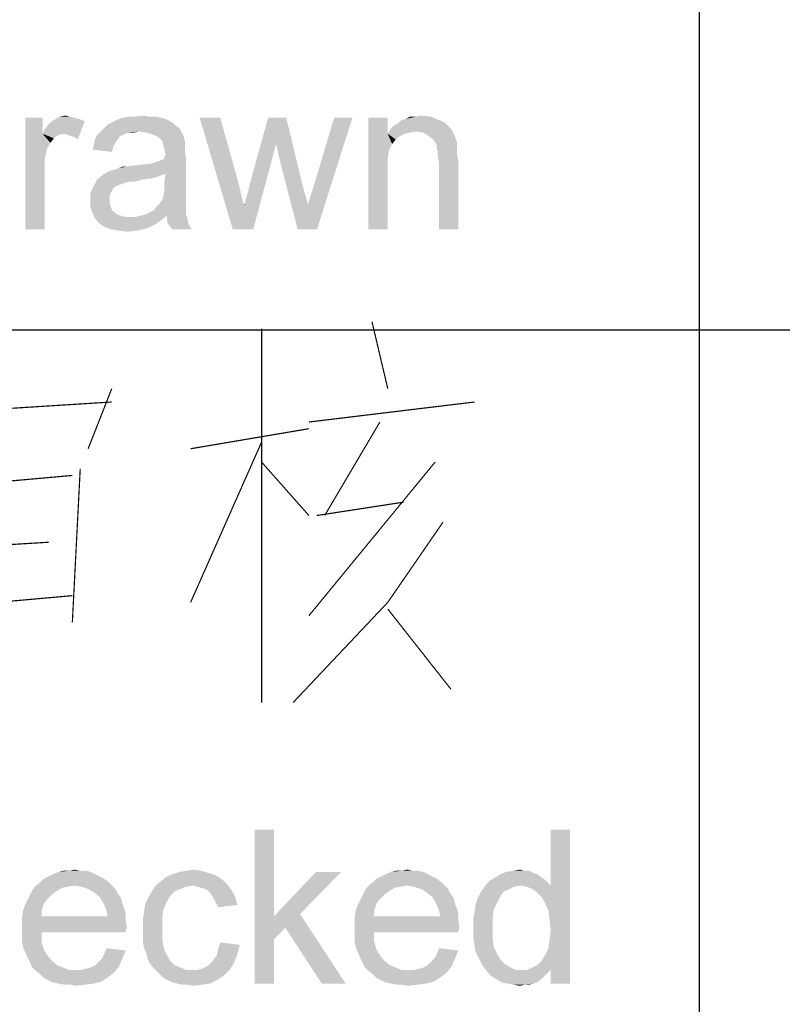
# Model space of a CAD drawing. Header units: millimetres. Extents: x 0 to 594, y 1 to 420.
# Tile 121 of 214: x 412 to 419, y 17 to 26. Entities that reach past the tile are written whole.
import ezdxf

# ---------------------------------------------------------------- set-up
doc = ezdxf.new("R2010")
doc.units = ezdxf.units.MM
doc.header["$LTSCALE"] = 32.67
doc.layers.add('61765N-2-A-2_DXF_FORMAT', color=7, linetype='CONTINUOUS')
doc.layers.add('DETAIL', color=7, linetype='CONTINUOUS')

msp = doc.modelspace()

# ---------------------------------------------------------------- linework, layer by layer
at = {"layer": '61765N-2-A-2_DXF_FORMAT', "color": 2, "linetype": 'Continuous'}
for p, q in [((418, 51.662), (418, 10)), ((409, 23), (474.5, 23))]:
    msp.add_line(p, q, dxfattribs=at)
at = {"layer": 'DETAIL', "color": 2, "linetype": 'Continuous', "const_width": 0.01}
for points in [[(415.2333, 23.0686), (415.3667, 22.504)], [(414.3, 23.0121), (414.3, 19.8508)], [(413.0333, 22.504), (412.8333, 21.996)], [(411.2333, 22.2782), (413.0333, 22.3911)], [(414.7, 22.2218), (416.1, 22.3911)], [(415.3, 22.2218), (414.8333, 21.4315)], [(413.7, 21.996), (414.7, 22.1653)], [(414.3, 22.0524), (413.7, 20.6976)], [(412.7667, 21.8266), (412.7, 20.5282)], [(414.3, 21.8831), (414.7, 21.4315)], [(415.7667, 21.8831), (414.7, 20.5847)], [(411.4334, 21.6573), (412.7, 21.7702)], [(414.7667, 21.4315), (415.5, 21.5444)], [(415.8333, 21.375), (415.3667, 20.6976), (414.5667, 19.8508)], [(411.5667, 21.1492), (412.5, 21.2056)], [(411.4334, 20.6411), (412.7, 20.754)], [(415.3667, 20.6411), (415.9, 19.9637)]]:
    msp.add_lwpolyline(points, dxfattribs=at)
at = {"layer": 'DETAIL', "color": 2, "linetype": 'Continuous'}
for points in [[(412.5923, 24.8033), (412.6405, 24.813), (412.679, 24.8033)], [(413.2375, 24.8033), (413.2953, 24.813), (413.3531, 24.8033)], [(415.6064, 24.8033), (415.6449, 24.813), (415.7316, 24.8033)], [(412.4479, 24.7937), (412.4479, 24.6589), (412.3034, 23.85)], [(412.4479, 24.7937), (412.3034, 23.85), (412.3034, 24.7937)], [(412.4479, 24.6589), (412.4671, 24.6974), (412.8042, 24.7648)], [(412.6308, 24.6589), (412.4479, 24.6589), (412.8042, 24.7648)], [(412.4671, 24.6974), (412.496, 24.7359), (412.8042, 24.7648)], [(412.496, 24.7359), (412.5153, 24.7552), (412.8042, 24.7648)], [(412.8042, 24.7648), (412.5153, 24.7552), (412.5442, 24.7744)], [(412.679, 24.8033), (412.7175, 24.7937), (412.5442, 24.7744)], [(412.679, 24.8033), (412.5442, 24.7744), (412.5923, 24.8033)], [(412.7175, 24.7937), (412.756, 24.7841), (412.5442, 24.7744)], [(412.5442, 24.7744), (412.756, 24.7841), (412.8042, 24.7648)], [(412.6597, 24.6493), (412.6308, 24.6589), (412.8042, 24.7648)], [(412.6886, 24.6396), (412.6597, 24.6493), (412.8042, 24.7648)], [(412.7175, 24.63), (412.6886, 24.6396), (412.8042, 24.7648)], [(412.7175, 24.63), (412.8042, 24.7648), (412.7464, 24.6107)], [(413.5746, 24.7263), (412.9679, 24.707), (412.9968, 24.7359)], [(412.9679, 24.707), (413.5746, 24.7263), (413.6034, 24.707)], [(413.5553, 24.7456), (412.9968, 24.7359), (413.0353, 24.7552)], [(412.9968, 24.7359), (413.5553, 24.7456), (413.5746, 24.7263)], [(413.5264, 24.7648), (413.0353, 24.7552), (413.0738, 24.7744)], [(413.0353, 24.7552), (413.5264, 24.7648), (413.5553, 24.7456)], [(413.4494, 24.7937), (413.4879, 24.7841), (413.0738, 24.7744)], [(413.4494, 24.7937), (413.0738, 24.7744), (413.122, 24.7937)], [(413.0738, 24.7744), (413.4879, 24.7841), (413.5264, 24.7648)], [(413.3531, 24.8033), (413.4012, 24.8033), (413.122, 24.7937)], [(413.2375, 24.8033), (413.3531, 24.8033), (413.122, 24.7937)], [(413.2375, 24.8033), (413.122, 24.7937), (413.1797, 24.8033)], [(413.122, 24.7937), (413.4012, 24.8033), (413.4494, 24.7937)], [(413.9501, 24.7937), (414.056, 23.85), (413.7768, 24.7937)], [(413.9501, 24.7937), (414.1042, 24.2448), (414.056, 23.85)], [(414.5086, 24.7937), (414.422, 24.5722), (414.2005, 24.2352)], [(414.5086, 24.7937), (414.2005, 24.2352), (414.3546, 24.7937)], [(414.4605, 24.4085), (414.422, 24.5722), (414.5086, 24.7937)], [(414.4605, 24.4085), (414.5086, 24.7937), (414.6434, 24.2352)], [(414.6049, 23.85), (414.6916, 24.0619), (415.0671, 24.7937)], [(414.6049, 23.85), (415.0671, 24.7937), (414.7686, 23.85)], [(414.6916, 24.0619), (414.7494, 24.2448), (415.0671, 24.7937)], [(415.0671, 24.7937), (414.7494, 24.2448), (414.9131, 24.7937)], [(415.3657, 24.7937), (415.3657, 24.6589), (415.202, 23.85)], [(415.3657, 24.7937), (415.202, 23.85), (415.202, 24.7937)], [(415.8857, 24.7167), (415.3849, 24.6878), (415.4138, 24.7263)], [(415.8568, 24.7456), (415.4138, 24.7263), (415.4523, 24.7456)], [(415.4138, 24.7263), (415.8568, 24.7456), (415.8857, 24.7167)], [(415.799, 24.7744), (415.8279, 24.7648), (415.4523, 24.7456)], [(415.799, 24.7744), (415.4523, 24.7456), (415.4812, 24.7744)], [(415.4523, 24.7456), (415.8279, 24.7648), (415.8568, 24.7456)], [(415.4812, 24.7744), (415.5197, 24.7841), (415.7316, 24.8033)], [(415.4812, 24.7744), (415.7316, 24.8033), (415.799, 24.7744)], [(415.6064, 24.8033), (415.7316, 24.8033), (415.5197, 24.7841)], [(415.6064, 24.8033), (415.5197, 24.7841), (415.5583, 24.8033)], [(412.4479, 24.6589), (412.4864, 24.5337), (412.3034, 23.85)], [(412.4479, 24.6589), (412.6308, 24.6589), (412.5827, 24.6493)], [(412.4479, 24.6589), (412.5827, 24.6493), (412.5442, 24.6204)], [(412.4479, 24.6589), (412.5442, 24.6204), (412.5153, 24.5819)], [(412.4479, 24.6589), (412.5153, 24.5819), (412.4864, 24.5337)], [(413.1316, 24.6493), (413.1027, 24.6396), (412.8908, 24.6107)], [(413.1316, 24.6493), (412.8908, 24.6107), (412.9101, 24.6493)], [(412.8908, 24.6107), (413.1027, 24.6396), (413.0834, 24.6107)], [(413.2664, 24.6781), (413.1701, 24.6685), (412.9101, 24.6493)], [(413.2664, 24.6781), (412.9101, 24.6493), (412.939, 24.6781)], [(412.9101, 24.6493), (413.1701, 24.6685), (413.1316, 24.6493)], [(413.6034, 24.707), (412.939, 24.6781), (412.9679, 24.707)], [(413.2664, 24.6781), (412.939, 24.6781), (413.6034, 24.707)], [(413.1701, 24.6685), (413.2664, 24.6781), (413.2183, 24.6685)], [(413.3242, 24.6685), (413.2664, 24.6781), (413.6034, 24.707)], [(413.3627, 24.6589), (413.3242, 24.6685), (413.6034, 24.707)], [(413.3627, 24.6589), (413.6034, 24.707), (413.6323, 24.6589)], [(413.6323, 24.6589), (413.4108, 24.6396), (413.3627, 24.6589)], [(413.4397, 24.6204), (413.4108, 24.6396), (413.6323, 24.6589)], [(413.459, 24.6011), (413.4397, 24.6204), (413.6323, 24.6589)], [(413.459, 24.6011), (413.6323, 24.6589), (413.6516, 24.6011)], [(415.3657, 24.6589), (415.3753, 24.5144), (415.202, 23.85)], [(415.6064, 24.6781), (415.3657, 24.6589), (415.3849, 24.6878)], [(415.6064, 24.6781), (415.5583, 24.6685), (415.3657, 24.6589)], [(415.3657, 24.6589), (415.5583, 24.6685), (415.5101, 24.6589)], [(415.3657, 24.6589), (415.5101, 24.6589), (415.4716, 24.6396)], [(415.3657, 24.6589), (415.4716, 24.6396), (415.4331, 24.6107)], [(415.3657, 24.6589), (415.4331, 24.6107), (415.4042, 24.5722)], [(415.3657, 24.6589), (415.4042, 24.5722), (415.3753, 24.5144)], [(415.8857, 24.7167), (415.9049, 24.6974), (415.3849, 24.6878)], [(415.6064, 24.6781), (415.3849, 24.6878), (415.9049, 24.6974)], [(415.6642, 24.6685), (415.6064, 24.6781), (415.9049, 24.6974)], [(415.7123, 24.6396), (415.6642, 24.6685), (415.9049, 24.6974)], [(415.7123, 24.6396), (415.9049, 24.6974), (415.9338, 24.6396)], [(415.9338, 24.6396), (415.7508, 24.6107), (415.7123, 24.6396)], [(415.7508, 24.6107), (415.9338, 24.6396), (415.9531, 24.5819)], [(413.0449, 24.5433), (412.8716, 24.5241), (412.8812, 24.5626)], [(413.0834, 24.6107), (413.0642, 24.5819), (412.8812, 24.5626)], [(413.0834, 24.6107), (412.8812, 24.5626), (412.8908, 24.6107)], [(412.8812, 24.5626), (413.0642, 24.5819), (413.0449, 24.5433)], [(413.6516, 24.6011), (413.4686, 24.5626), (413.459, 24.6011)], [(413.6516, 24.6011), (413.6516, 24.5722), (413.4686, 24.5626)], [(413.4686, 24.5626), (413.6516, 24.5722), (413.6516, 24.5433)], [(413.6516, 24.5433), (413.4783, 24.5241), (413.4686, 24.5626)], [(414.056, 23.85), (414.1523, 24.0426), (414.422, 24.5722)], [(414.056, 23.85), (414.422, 24.5722), (414.2294, 23.85)], [(414.1523, 24.0522), (414.162, 24.0715), (414.422, 24.5722)], [(414.1523, 24.0426), (414.1523, 24.0522), (414.422, 24.5722)], [(414.162, 24.1004), (414.1716, 24.1196), (414.422, 24.5722)], [(414.162, 24.0715), (414.162, 24.1004), (414.422, 24.5722)], [(414.1716, 24.1196), (414.1812, 24.1581), (414.422, 24.5722)], [(414.1812, 24.1581), (414.1908, 24.187), (414.422, 24.5722)], [(414.1908, 24.187), (414.2005, 24.2352), (414.422, 24.5722)], [(415.9531, 24.5819), (415.7797, 24.5626), (415.7508, 24.6107)], [(415.7797, 24.5626), (415.9531, 24.5819), (415.9531, 24.553)], [(415.9531, 24.553), (415.7797, 24.5433), (415.7797, 24.5626)], [(412.4864, 24.5337), (412.4671, 24.447), (412.3034, 23.85)], [(412.8716, 24.5241), (413.0449, 24.5433), (413.0353, 24.5048)], [(413.4783, 24.5241), (413.6516, 24.5433), (413.6516, 24.5048)], [(413.6516, 24.5048), (413.4879, 24.4856), (413.4783, 24.5241)], [(413.4783, 24.4663), (413.4879, 24.4856), (413.6516, 24.5048)], [(413.4783, 24.4663), (413.6516, 24.5048), (413.6612, 24.4567)], [(415.3753, 24.5144), (415.3657, 24.447), (415.202, 23.85)], [(415.7797, 24.5433), (415.9531, 24.553), (415.9531, 24.5144)], [(415.9531, 24.5144), (415.7894, 24.5048), (415.7797, 24.5433)], [(415.7894, 24.5048), (415.9531, 24.5144), (415.9531, 24.4759)], [(415.9531, 24.4759), (415.7894, 24.4663), (415.7894, 24.5048)], [(415.7894, 24.4663), (415.9531, 24.4759), (415.9627, 24.4278)], [(412.4671, 24.447), (412.4671, 24.3411), (412.3034, 23.85)], [(413.0064, 24.3411), (413.3723, 24.4085), (413.6612, 24.4567)], [(413.4879, 24.3219), (413.0064, 24.3411), (413.6612, 24.4567)], [(413.0064, 24.3411), (413.0738, 24.3604), (413.3723, 24.4085)], [(413.0738, 24.3604), (413.0931, 24.37), (413.3723, 24.4085)], [(413.0931, 24.37), (413.1605, 24.3796), (413.3723, 24.4085)], [(413.1605, 24.3796), (413.2953, 24.3989), (413.3723, 24.4085)], [(413.1605, 24.3796), (413.2086, 24.3893), (413.2953, 24.3989)], [(413.3723, 24.4085), (413.4301, 24.4278), (413.6612, 24.4567)], [(413.4301, 24.4278), (413.4783, 24.447), (413.6612, 24.4567)], [(413.6612, 24.4567), (413.4783, 24.447), (413.4783, 24.4663)], [(413.4783, 24.2544), (413.4879, 24.3219), (413.6612, 24.4567)], [(413.4783, 24.2544), (413.6612, 24.4567), (413.6612, 24.2448)], [(414.6434, 24.2352), (414.6049, 23.85), (414.4605, 24.4085)], [(415.3657, 24.447), (415.3657, 24.3604), (415.202, 23.85)], [(415.9627, 24.4278), (415.799, 24.4181), (415.7894, 24.4663)], [(415.799, 23.85), (415.799, 24.4181), (415.9627, 24.4278)], [(415.799, 23.85), (415.9627, 24.4278), (415.9627, 23.85)], [(412.3034, 23.85), (412.4671, 24.3411), (412.4671, 23.85)], [(413.4397, 24.3026), (412.9101, 24.2737), (412.9583, 24.3122)], [(413.4879, 24.3219), (412.9583, 24.3122), (413.0064, 24.3411)], [(412.9583, 24.3122), (413.4879, 24.3219), (413.4397, 24.3026)], [(413.1605, 24.3796), (413.0931, 24.37), (413.122, 24.3796)], [(415.202, 23.85), (415.3657, 24.3604), (415.3657, 23.85)], [(413.3049, 24.2737), (413.1894, 24.2544), (412.8812, 24.2159)], [(413.3049, 24.2737), (412.8812, 24.2159), (412.9101, 24.2737)], [(413.1894, 24.2544), (413.1508, 24.2448), (412.8812, 24.2159)], [(413.1508, 24.2448), (413.122, 24.2352), (412.8812, 24.2159)], [(413.122, 24.2352), (413.0931, 24.2256), (412.8812, 24.2159)], [(412.8812, 24.2159), (413.0931, 24.2256), (413.0546, 24.2063)], [(413.4397, 24.3026), (413.382, 24.2833), (412.9101, 24.2737)], [(412.9101, 24.2737), (413.382, 24.2833), (413.3049, 24.2737)], [(413.1894, 24.2544), (413.3049, 24.2737), (413.2279, 24.2544)], [(413.6612, 24.2448), (413.4783, 24.2063), (413.4783, 24.2544)], [(413.4783, 24.2063), (413.6612, 24.2448), (413.6612, 24.187)], [(414.1042, 24.2448), (414.1523, 24.0426), (414.056, 23.85)], [(414.6434, 24.2352), (414.6916, 24.0619), (414.6049, 23.85)], [(413.0546, 24.2063), (412.8523, 24.1581), (412.8812, 24.2159)], [(413.0546, 24.2063), (413.0353, 24.1774), (412.8523, 24.1581)], [(412.8523, 24.1581), (413.0353, 24.1774), (413.016, 24.1389)], [(413.016, 24.1389), (412.8523, 24.0907), (412.8523, 24.1581)], [(413.016, 24.1389), (413.016, 24.1004), (412.8523, 24.0907)], [(413.459, 24.1004), (413.4686, 24.1293), (413.6612, 24.1389)], [(413.459, 24.1004), (413.6612, 24.1389), (413.6612, 24.1004)], [(413.6612, 24.1389), (413.4686, 24.1293), (413.4783, 24.1678)], [(413.6612, 24.187), (413.4783, 24.1678), (413.4783, 24.2063)], [(413.4783, 24.1678), (413.6612, 24.187), (413.6612, 24.1389)], [(412.8523, 24.0907), (413.016, 24.1004), (413.016, 24.0715)], [(413.016, 24.0715), (412.8523, 24.0426), (412.8523, 24.0907)], [(412.8523, 24.0426), (413.016, 24.0715), (413.0257, 24.0426)], [(413.6612, 24.0619), (413.4108, 24.0426), (413.4397, 24.0715)], [(413.4108, 24.0426), (413.6612, 24.0619), (413.6612, 24.0233)], [(413.6612, 24.1004), (413.4397, 24.0715), (413.459, 24.1004)], [(413.4397, 24.0715), (413.6612, 24.1004), (413.6612, 24.0619)], [(414.1523, 24.0522), (414.1523, 24.0619), (414.162, 24.0715)], [(413.0257, 24.0426), (412.8716, 23.9848), (412.8523, 24.0426)], [(413.0257, 24.0426), (413.0353, 24.0137), (412.8716, 23.9848)], [(413.0353, 24.0137), (413.0546, 23.9944), (412.8716, 23.9848)], [(412.8716, 23.9848), (413.0546, 23.9944), (413.0834, 23.9752)], [(413.0834, 23.9752), (412.8908, 23.9463), (412.8716, 23.9848)], [(413.0834, 23.9752), (413.1123, 23.9656), (412.8908, 23.9463)], [(413.6612, 23.9752), (413.276, 23.9656), (413.3146, 23.9752)], [(413.4975, 23.9656), (413.276, 23.9656), (413.6612, 23.9752)], [(413.3146, 23.9752), (413.3531, 23.9944), (413.6612, 24.0041)], [(413.3146, 23.9752), (413.6612, 24.0041), (413.6612, 23.9752)], [(413.6612, 24.0041), (413.3531, 23.9944), (413.3916, 24.0137)], [(413.6612, 24.0233), (413.3916, 24.0137), (413.4108, 24.0426)], [(413.3916, 24.0137), (413.6612, 24.0233), (413.6612, 24.0041)], [(413.4975, 23.9656), (413.6612, 23.9752), (413.6708, 23.9559)], [(413.1123, 23.9656), (413.1508, 23.9559), (412.8908, 23.9463)], [(413.199, 23.9559), (413.2375, 23.9559), (412.8908, 23.9463)], [(413.1508, 23.9559), (413.199, 23.9559), (412.8908, 23.9463)], [(413.4494, 23.927), (412.8908, 23.9463), (413.2375, 23.9559)], [(413.4494, 23.927), (412.9294, 23.8981), (412.8908, 23.9463)], [(412.9294, 23.8981), (413.4494, 23.927), (413.4108, 23.8981)], [(413.4108, 23.8981), (412.9775, 23.8693), (412.9294, 23.8981)], [(413.4108, 23.8981), (413.3723, 23.8789), (412.9775, 23.8693)], [(413.4975, 23.9656), (413.2375, 23.9559), (413.276, 23.9656)], [(413.2375, 23.9559), (413.4975, 23.9656), (413.4494, 23.927)], [(413.6708, 23.9559), (413.5071, 23.8981), (413.4975, 23.9656)], [(413.5071, 23.8981), (413.6708, 23.9559), (413.6805, 23.8981)], [(413.6805, 23.8981), (413.5457, 23.85), (413.5071, 23.8981)], [(413.5457, 23.85), (413.6805, 23.8981), (413.7094, 23.85)], [(412.9775, 23.8693), (413.3723, 23.8789), (413.3338, 23.8596)], [(413.3338, 23.8596), (413.0257, 23.85), (412.9775, 23.8693)], [(413.0931, 23.8404), (413.0257, 23.85), (413.3338, 23.8596)], [(413.0931, 23.8404), (413.3338, 23.8596), (413.2471, 23.8404)], [(413.2471, 23.8404), (413.1605, 23.8307), (413.0931, 23.8404)], [(414.404, 18.775), (414.404, 18.0431), (414.2402, 17.475)], [(414.404, 18.775), (414.2402, 17.475), (414.2402, 18.775)], [(416.6958, 18.1587), (416.744, 18.3031), (416.9077, 18.775)], [(416.7247, 18.0913), (416.6958, 18.1587), (416.9077, 18.775)], [(416.7343, 18.0143), (416.7247, 18.0913), (416.9077, 18.775)], [(416.7247, 17.7735), (416.7343, 17.8506), (416.9077, 18.775)], [(416.744, 17.5906), (416.7247, 17.7735), (416.9077, 18.775)], [(416.744, 17.9276), (416.7343, 18.0143), (416.9077, 18.775)], [(416.7343, 17.8506), (416.744, 17.9276), (416.9077, 18.775)], [(416.9077, 18.775), (416.744, 18.3031), (416.744, 18.775)], [(416.744, 17.475), (416.744, 17.5906), (416.9077, 18.775)], [(416.744, 17.475), (416.9077, 18.775), (416.9077, 17.475)], [(412.8921, 18.3994), (412.4973, 18.3802), (412.5358, 18.3994)], [(412.4973, 18.3802), (412.8921, 18.3994), (412.9306, 18.3802)], [(412.8536, 18.4187), (412.5358, 18.3994), (412.584, 18.4187)], [(412.5358, 18.3994), (412.8536, 18.4187), (412.8921, 18.3994)], [(412.7669, 18.4283), (412.8151, 18.4283), (412.584, 18.4187)], [(412.6706, 18.4283), (412.7669, 18.4283), (412.584, 18.4187)], [(412.6706, 18.4283), (412.584, 18.4187), (412.6225, 18.4283)], [(412.584, 18.4187), (412.8151, 18.4283), (412.8536, 18.4187)], [(412.6706, 18.4283), (412.7188, 18.438), (412.7669, 18.4283)], [(413.9128, 18.3898), (413.4988, 18.3802), (413.5469, 18.3994)], [(413.8551, 18.4091), (413.5469, 18.3994), (413.6047, 18.4187)], [(413.5469, 18.3994), (413.8551, 18.4091), (413.9128, 18.3898)], [(413.7877, 18.4283), (413.6047, 18.4187), (413.6625, 18.4283)], [(413.6047, 18.4187), (413.7877, 18.4283), (413.8551, 18.4091)], [(413.6625, 18.4283), (413.7202, 18.438), (413.7877, 18.4283)], [(414.9721, 18.4187), (414.6254, 18.0624), (414.404, 18.0431)], [(414.9721, 18.4187), (414.404, 18.0431), (414.7602, 18.4187)], [(415.704, 18.3994), (415.3091, 18.3802), (415.3477, 18.3994)], [(415.3091, 18.3802), (415.704, 18.3994), (415.7425, 18.3802)], [(415.6654, 18.4187), (415.3477, 18.3994), (415.3958, 18.4187)], [(415.3477, 18.3994), (415.6654, 18.4187), (415.704, 18.3994)], [(415.5788, 18.4283), (415.6269, 18.4283), (415.3958, 18.4187)], [(415.4825, 18.4283), (415.5788, 18.4283), (415.3958, 18.4187)], [(415.4825, 18.4283), (415.3958, 18.4187), (415.4343, 18.4283)], [(415.3958, 18.4187), (415.6269, 18.4283), (415.6654, 18.4187)], [(415.4825, 18.4283), (415.5306, 18.438), (415.5788, 18.4283)], [(416.6284, 18.3994), (416.2721, 18.3706), (416.3202, 18.3994)], [(416.2721, 18.3706), (416.6284, 18.3994), (416.6958, 18.3513)], [(416.5995, 18.4091), (416.3202, 18.3994), (416.3684, 18.4187)], [(416.3202, 18.3994), (416.5995, 18.4091), (416.6284, 18.3994)], [(416.5225, 18.4283), (416.561, 18.4283), (416.3684, 18.4187)], [(416.5225, 18.4283), (416.3684, 18.4187), (416.4262, 18.4283)], [(416.3684, 18.4187), (416.561, 18.4283), (416.5995, 18.4091)], [(416.4262, 18.4283), (416.484, 18.438), (416.5225, 18.4283)], [(413.0077, 18.332), (412.3914, 18.3031), (412.4299, 18.332)], [(412.7188, 18.3031), (412.3914, 18.3031), (413.0077, 18.332)], [(412.9691, 18.3609), (412.4299, 18.332), (412.4588, 18.3609)], [(412.4299, 18.332), (412.9691, 18.3609), (413.0077, 18.332)], [(412.9306, 18.3802), (412.4588, 18.3609), (412.4973, 18.3802)], [(412.4588, 18.3609), (412.9306, 18.3802), (412.9691, 18.3609)], [(412.7188, 18.3031), (413.0077, 18.332), (413.0365, 18.3031)], [(414.0091, 18.3128), (413.4025, 18.3031), (413.4506, 18.3417)], [(413.7202, 18.3031), (413.4025, 18.3031), (414.0091, 18.3128)], [(413.9706, 18.3513), (413.4506, 18.3417), (413.4988, 18.3802)], [(413.4506, 18.3417), (413.9706, 18.3513), (414.0091, 18.3128)], [(413.4988, 18.3802), (413.9128, 18.3898), (413.9706, 18.3513)], [(413.7588, 18.2935), (413.7202, 18.3031), (414.0091, 18.3128)], [(413.7877, 18.2839), (413.7588, 18.2935), (414.0091, 18.3128)], [(413.8262, 18.2743), (413.7877, 18.2839), (414.0091, 18.3128)], [(413.8262, 18.2743), (414.0091, 18.3128), (414.0477, 18.2646)], [(415.8195, 18.332), (415.2032, 18.3031), (415.2417, 18.332)], [(415.5306, 18.3031), (415.2032, 18.3031), (415.8195, 18.332)], [(415.781, 18.3609), (415.2417, 18.332), (415.2706, 18.3609)], [(415.2417, 18.332), (415.781, 18.3609), (415.8195, 18.332)], [(415.7425, 18.3802), (415.2706, 18.3609), (415.3091, 18.3802)], [(415.2706, 18.3609), (415.7425, 18.3802), (415.781, 18.3609)], [(415.5306, 18.3031), (415.8195, 18.332), (415.8484, 18.3031)], [(416.4936, 18.3031), (416.1854, 18.2935), (416.224, 18.3417)], [(416.6958, 18.3513), (416.224, 18.3417), (416.2721, 18.3706)], [(416.4936, 18.3031), (416.224, 18.3417), (416.6958, 18.3513)], [(416.4936, 18.3031), (416.6958, 18.3513), (416.744, 18.3031)], [(412.5647, 18.255), (412.3432, 18.2261), (412.3625, 18.2646)], [(412.3432, 18.2261), (412.5647, 18.255), (412.5262, 18.2261)], [(412.7188, 18.3031), (412.661, 18.2935), (412.3625, 18.2646)], [(412.7188, 18.3031), (412.3625, 18.2646), (412.3914, 18.3031)], [(412.661, 18.2935), (412.6128, 18.2839), (412.3625, 18.2646)], [(412.3625, 18.2646), (412.6128, 18.2839), (412.5647, 18.255)], [(413.0365, 18.3031), (412.7765, 18.2935), (412.7188, 18.3031)], [(412.8343, 18.2743), (412.7765, 18.2935), (413.0365, 18.3031)], [(412.8343, 18.2743), (413.0365, 18.3031), (413.0654, 18.2743)], [(413.0654, 18.2743), (412.8825, 18.2454), (412.8343, 18.2743)], [(412.8825, 18.2454), (413.0654, 18.2743), (413.0847, 18.2357)], [(413.0847, 18.2357), (412.9306, 18.2069), (412.8825, 18.2454)], [(412.9306, 18.2069), (413.0847, 18.2357), (413.1136, 18.1972)], [(413.5662, 18.255), (413.5277, 18.2165), (413.3447, 18.2069)], [(413.5662, 18.255), (413.3447, 18.2069), (413.3736, 18.255)], [(413.7202, 18.3031), (413.6625, 18.2935), (413.3736, 18.255)], [(413.7202, 18.3031), (413.3736, 18.255), (413.4025, 18.3031)], [(413.6625, 18.2935), (413.6143, 18.2743), (413.3736, 18.255)], [(413.3736, 18.255), (413.6143, 18.2743), (413.5662, 18.255)], [(414.0477, 18.2646), (413.8551, 18.255), (413.8262, 18.2743)], [(413.8743, 18.2261), (413.8551, 18.255), (414.0477, 18.2646)], [(413.8743, 18.2261), (414.0477, 18.2646), (414.0765, 18.2069)], [(415.3765, 18.255), (415.1551, 18.2261), (415.1743, 18.2646)], [(415.1551, 18.2261), (415.3765, 18.255), (415.338, 18.2261)], [(415.5306, 18.3031), (415.4728, 18.2935), (415.1743, 18.2646)], [(415.5306, 18.3031), (415.1743, 18.2646), (415.2032, 18.3031)], [(415.4728, 18.2935), (415.4247, 18.2839), (415.1743, 18.2646)], [(415.1743, 18.2646), (415.4247, 18.2839), (415.3765, 18.255)], [(415.8484, 18.3031), (415.5884, 18.2935), (415.5306, 18.3031)], [(415.6462, 18.2743), (415.5884, 18.2935), (415.8484, 18.3031)], [(415.6462, 18.2743), (415.8484, 18.3031), (415.8773, 18.2743)], [(415.8773, 18.2743), (415.6943, 18.2454), (415.6462, 18.2743)], [(415.6943, 18.2454), (415.8773, 18.2743), (415.8965, 18.2357)], [(415.8965, 18.2357), (415.7425, 18.2069), (415.6943, 18.2454)], [(415.7425, 18.2069), (415.8965, 18.2357), (415.9254, 18.1972)], [(416.3491, 18.255), (416.3202, 18.2165), (416.1277, 18.1972)], [(416.3491, 18.255), (416.1277, 18.1972), (416.1565, 18.255)], [(416.4358, 18.2935), (416.3973, 18.2743), (416.1565, 18.255)], [(416.4358, 18.2935), (416.1565, 18.255), (416.1854, 18.2935)], [(416.1565, 18.255), (416.3973, 18.2743), (416.3491, 18.255)], [(416.1854, 18.2935), (416.4936, 18.3031), (416.4358, 18.2935)], [(416.744, 18.3031), (416.5417, 18.2935), (416.4936, 18.3031)], [(416.5899, 18.2743), (416.5417, 18.2935), (416.744, 18.3031)], [(416.6284, 18.2454), (416.5899, 18.2743), (416.744, 18.3031)], [(416.6669, 18.2069), (416.6284, 18.2454), (416.744, 18.3031)], [(416.6958, 18.1587), (416.6669, 18.2069), (416.744, 18.3031)], [(412.4588, 18.1491), (412.2854, 18.1009), (412.3047, 18.1491)], [(412.2854, 18.1009), (412.4588, 18.1491), (412.4395, 18.0913)], [(412.4877, 18.1876), (412.3047, 18.1491), (412.324, 18.1876)], [(412.3047, 18.1491), (412.4877, 18.1876), (412.4588, 18.1491)], [(412.5262, 18.2261), (412.324, 18.1876), (412.3432, 18.2261)], [(412.324, 18.1876), (412.5262, 18.2261), (412.4877, 18.1876)], [(413.1136, 18.1972), (412.9499, 18.178), (412.9306, 18.2069)], [(412.9499, 18.178), (413.1136, 18.1972), (413.1232, 18.1491)], [(413.1232, 18.1491), (412.9691, 18.1394), (412.9499, 18.178)], [(412.9691, 18.1394), (413.1232, 18.1491), (413.1425, 18.1009)], [(413.4699, 18.1009), (413.3062, 18.0817), (413.3158, 18.1491)], [(413.4988, 18.1683), (413.3158, 18.1491), (413.3447, 18.2069)], [(413.3158, 18.1491), (413.4988, 18.1683), (413.4699, 18.1009)], [(413.3447, 18.2069), (413.5277, 18.2165), (413.4988, 18.1683)], [(414.0765, 18.2069), (413.8936, 18.1972), (413.8743, 18.2261)], [(413.9128, 18.1587), (413.8936, 18.1972), (414.0765, 18.2069)], [(413.9128, 18.1587), (414.0765, 18.2069), (414.0958, 18.1394)], [(414.0958, 18.1394), (413.9321, 18.1202), (413.9128, 18.1587)], [(415.2706, 18.1491), (415.0973, 18.1009), (415.1165, 18.1491)], [(415.0973, 18.1009), (415.2706, 18.1491), (415.2514, 18.0913)], [(415.2995, 18.1876), (415.1165, 18.1491), (415.1358, 18.1876)], [(415.1165, 18.1491), (415.2995, 18.1876), (415.2706, 18.1491)], [(415.338, 18.2261), (415.1358, 18.1876), (415.1551, 18.2261)], [(415.1358, 18.1876), (415.338, 18.2261), (415.2995, 18.1876)], [(415.9254, 18.1972), (415.7617, 18.178), (415.7425, 18.2069)], [(415.7617, 18.178), (415.9254, 18.1972), (415.9351, 18.1491)], [(415.9351, 18.1491), (415.781, 18.1394), (415.7617, 18.178)], [(415.781, 18.1394), (415.9351, 18.1491), (415.9543, 18.1009)], [(416.2914, 18.1587), (416.1084, 18.1394), (416.1277, 18.1972)], [(416.1084, 18.1394), (416.2914, 18.1587), (416.2625, 18.1009)], [(416.1277, 18.1972), (416.3202, 18.2165), (416.2914, 18.1587)], [(412.4395, 18.0913), (412.2758, 18.0431), (412.2854, 18.1009)], [(412.2758, 18.0431), (412.4395, 18.0913), (412.4395, 18.0431)], [(413.1425, 18.1009), (412.9884, 18.0913), (412.9691, 18.1394)], [(412.9884, 18.0913), (413.1425, 18.1009), (413.1521, 18.0528)], [(413.1521, 18.0528), (412.998, 18.0431), (412.9884, 18.0913)], [(413.4602, 18.0335), (413.2965, 18.0143), (413.3062, 18.0817)], [(413.3062, 18.0817), (413.4699, 18.1009), (413.4602, 18.0335)], [(414.5002, 17.9469), (414.404, 18.0431), (414.6254, 18.0624)], [(414.8084, 17.475), (414.5002, 17.9469), (414.6254, 18.0624)], [(414.8084, 17.475), (414.6254, 18.0624), (415.0106, 17.475)], [(415.2514, 18.0913), (415.0877, 18.0431), (415.0973, 18.1009)], [(415.0877, 18.0431), (415.2514, 18.0913), (415.2514, 18.0431)], [(415.9543, 18.1009), (415.8002, 18.0913), (415.781, 18.1394)], [(415.8002, 18.0913), (415.9543, 18.1009), (415.964, 18.0528)], [(415.964, 18.0528), (415.8099, 18.0431), (415.8002, 18.0913)], [(416.2528, 18.0239), (416.0891, 18.0143), (416.0988, 18.072)], [(416.2625, 18.1009), (416.0988, 18.072), (416.1084, 18.1394)], [(416.0988, 18.072), (416.2625, 18.1009), (416.2528, 18.0239)], [(412.998, 18.0431), (413.1521, 18.0046), (412.2758, 17.995)], [(412.4395, 18.0431), (412.998, 18.0431), (412.2758, 17.995)], [(412.4395, 18.0431), (412.2758, 17.995), (412.2758, 18.0431)], [(412.2758, 17.995), (413.1521, 18.0046), (413.1617, 17.9469)], [(413.1617, 17.9469), (412.2758, 17.9372), (412.2758, 17.995)], [(412.998, 18.0431), (413.1521, 18.0528), (413.1521, 18.0046)], [(413.2965, 18.0143), (413.4602, 18.0335), (413.4602, 17.9469)], [(413.4602, 17.9469), (413.2965, 17.9372), (413.2965, 18.0143)], [(414.404, 18.0431), (414.404, 17.8506), (414.2402, 17.475)], [(414.404, 18.0431), (414.5002, 17.9469), (414.404, 17.8506)], [(415.8099, 18.0431), (415.964, 18.0046), (415.0877, 17.995)], [(415.2514, 18.0431), (415.8099, 18.0431), (415.0877, 17.995)], [(415.2514, 18.0431), (415.0877, 17.995), (415.0877, 18.0431)], [(415.0877, 17.995), (415.964, 18.0046), (415.9736, 17.9469)], [(415.9736, 17.9469), (415.0877, 17.9372), (415.0877, 17.995)], [(415.8099, 18.0431), (415.964, 18.0528), (415.964, 18.0046)], [(416.0891, 17.9372), (416.0891, 18.0143), (416.2528, 18.0239)], [(416.0891, 17.9372), (416.2528, 18.0239), (416.2528, 17.9372)], [(412.2758, 17.9372), (413.1617, 17.9469), (413.1521, 17.9276)], [(412.2758, 17.9372), (413.1521, 17.9276), (412.4395, 17.9083)], [(412.4395, 17.9083), (412.2758, 17.8794), (412.2758, 17.9372)], [(412.2758, 17.8794), (412.4395, 17.9083), (412.4395, 17.8313)], [(412.4395, 17.9083), (413.1521, 17.9276), (413.1521, 17.9083)], [(413.2965, 17.8794), (413.2965, 17.9372), (413.4602, 17.9469)], [(413.2965, 17.8794), (413.4602, 17.9469), (413.4602, 17.8602)], [(415.0877, 17.9372), (415.9736, 17.9469), (415.964, 17.9276)], [(415.0877, 17.9372), (415.964, 17.9276), (415.2514, 17.9083)], [(415.2514, 17.9083), (415.0877, 17.8794), (415.0877, 17.9372)], [(415.0877, 17.8794), (415.2514, 17.9083), (415.2514, 17.8313)], [(415.2514, 17.9083), (415.964, 17.9276), (415.964, 17.9083)], [(416.2528, 17.9372), (416.0891, 17.8698), (416.0891, 17.9372)], [(416.0891, 17.8698), (416.2528, 17.9372), (416.2528, 17.8602)], [(412.4395, 17.8313), (412.2758, 17.8217), (412.2758, 17.8794)], [(412.2854, 17.7735), (412.2758, 17.8217), (412.4395, 17.8313)], [(412.2854, 17.7735), (412.4395, 17.8313), (412.4588, 17.7639)], [(413.4602, 17.8602), (413.2965, 17.8313), (413.2965, 17.8794)], [(413.2965, 17.8313), (413.4602, 17.8602), (413.4699, 17.7831)], [(413.4699, 17.7831), (413.3062, 17.7735), (413.2965, 17.8313)], [(414.1151, 17.8024), (413.9321, 17.7639), (413.9514, 17.8217)], [(414.2402, 17.475), (414.404, 17.8506), (414.404, 17.475)], [(415.2514, 17.8313), (415.0877, 17.8217), (415.0877, 17.8794)], [(415.0973, 17.7735), (415.0877, 17.8217), (415.2514, 17.8313)], [(415.0973, 17.7735), (415.2514, 17.8313), (415.2706, 17.7639)], [(416.2528, 17.8602), (416.0988, 17.8024), (416.0891, 17.8698)], [(416.0988, 17.8024), (416.2528, 17.8602), (416.2625, 17.7831)], [(412.4588, 17.7639), (412.3047, 17.735), (412.2854, 17.7735)], [(412.3047, 17.735), (412.4588, 17.7639), (412.4877, 17.7157)], [(412.4877, 17.7157), (412.324, 17.6869), (412.3047, 17.735)], [(412.9499, 17.6869), (412.9691, 17.7254), (413.1521, 17.7543)], [(412.9499, 17.6869), (413.1521, 17.7543), (413.1232, 17.6869)], [(413.1521, 17.7543), (412.9691, 17.7254), (412.9884, 17.7735)], [(413.3254, 17.735), (413.3062, 17.7735), (413.4699, 17.7831)], [(413.3254, 17.735), (413.4699, 17.7831), (413.4988, 17.7157)], [(413.4988, 17.7157), (413.3351, 17.6869), (413.3254, 17.735)], [(414.0958, 17.7254), (413.9225, 17.7157), (413.9321, 17.7639)], [(413.9321, 17.7639), (414.1151, 17.8024), (414.0958, 17.7254)], [(415.2706, 17.7639), (415.1165, 17.735), (415.0973, 17.7735)], [(415.1165, 17.735), (415.2706, 17.7639), (415.2995, 17.7157)], [(415.2995, 17.7157), (415.1358, 17.6869), (415.1165, 17.735)], [(415.7617, 17.6869), (415.781, 17.7254), (415.964, 17.7543)], [(415.7617, 17.6869), (415.964, 17.7543), (415.9351, 17.6869)], [(415.964, 17.7543), (415.781, 17.7254), (415.8002, 17.7735)], [(416.2625, 17.7831), (416.1084, 17.7446), (416.0988, 17.8024)], [(416.1084, 17.7446), (416.2625, 17.7831), (416.2914, 17.7254)], [(416.2914, 17.7254), (416.1373, 17.6869), (416.1084, 17.7446)], [(416.744, 17.5906), (416.6958, 17.7157), (416.7247, 17.7735)], [(412.324, 17.6869), (412.4877, 17.7157), (412.5262, 17.6676)], [(412.5262, 17.6676), (412.3432, 17.6483), (412.324, 17.6869)], [(412.3432, 17.6483), (412.5262, 17.6676), (412.5743, 17.6291)], [(412.5743, 17.6291), (412.3625, 17.6098), (412.3432, 17.6483)], [(412.8921, 17.6291), (412.921, 17.658), (413.1232, 17.6869)], [(412.8921, 17.6291), (413.1232, 17.6869), (413.0943, 17.6194)], [(413.1232, 17.6869), (412.921, 17.658), (412.9499, 17.6869)], [(413.3351, 17.6869), (413.4988, 17.7157), (413.5277, 17.6676)], [(413.5277, 17.6676), (413.3543, 17.6483), (413.3351, 17.6869)], [(413.3543, 17.6483), (413.5277, 17.6676), (413.5662, 17.6291)], [(413.5662, 17.6291), (413.3832, 17.6098), (413.3543, 17.6483)], [(413.7588, 17.5906), (413.7973, 17.6002), (414.0669, 17.6483)], [(413.7588, 17.5906), (414.0669, 17.6483), (414.0284, 17.5906)], [(413.7973, 17.6002), (413.8358, 17.6194), (414.0669, 17.6483)], [(413.8358, 17.6194), (413.8647, 17.6387), (414.0669, 17.6483)], [(414.0669, 17.6483), (413.8647, 17.6387), (413.8936, 17.6772)], [(413.8936, 17.6772), (413.9225, 17.7157), (414.0958, 17.7254)], [(413.8936, 17.6772), (414.0958, 17.7254), (414.0669, 17.6483)], [(415.1358, 17.6869), (415.2995, 17.7157), (415.338, 17.6676)], [(415.338, 17.6676), (415.1551, 17.6483), (415.1358, 17.6869)], [(415.1551, 17.6483), (415.338, 17.6676), (415.3862, 17.6291)], [(415.3862, 17.6291), (415.1743, 17.6098), (415.1551, 17.6483)], [(415.704, 17.6291), (415.7328, 17.658), (415.9351, 17.6869)], [(415.704, 17.6291), (415.9351, 17.6869), (415.9062, 17.6194)], [(415.9351, 17.6869), (415.7328, 17.658), (415.7617, 17.6869)], [(416.1373, 17.6869), (416.2914, 17.7254), (416.3202, 17.6772)], [(416.3202, 17.6772), (416.1662, 17.6291), (416.1373, 17.6869)], [(416.3202, 17.6772), (416.3588, 17.6387), (416.1662, 17.6291)], [(416.744, 17.5906), (416.6284, 17.6291), (416.6669, 17.6676)], [(416.744, 17.5906), (416.6669, 17.6676), (416.6958, 17.7157)], [(412.3625, 17.6098), (412.5743, 17.6291), (412.6225, 17.6098)], [(412.6225, 17.6098), (412.3914, 17.5809), (412.3625, 17.6098)], [(412.6225, 17.6098), (412.6706, 17.5906), (412.3914, 17.5809)], [(412.7284, 17.5906), (412.7765, 17.5906), (412.3914, 17.5809)], [(412.6706, 17.5906), (412.7284, 17.5906), (412.3914, 17.5809)], [(413.0558, 17.5713), (412.3914, 17.5809), (412.7765, 17.5906)], [(413.0558, 17.5713), (412.4299, 17.552), (412.3914, 17.5809)], [(412.4299, 17.552), (413.0558, 17.5713), (413.0077, 17.5328)], [(412.7765, 17.5906), (412.8151, 17.6002), (413.0943, 17.6194)], [(412.7765, 17.5906), (413.0943, 17.6194), (413.0558, 17.5713)], [(412.8151, 17.6002), (412.8536, 17.6098), (413.0943, 17.6194)], [(413.0943, 17.6194), (412.8536, 17.6098), (412.8921, 17.6291)], [(413.3832, 17.6098), (413.5662, 17.6291), (413.6143, 17.6098)], [(413.6143, 17.6098), (413.4121, 17.5809), (413.3832, 17.6098)], [(413.6143, 17.6098), (413.6625, 17.5906), (413.4121, 17.5809)], [(413.7588, 17.5906), (414.0284, 17.5906), (413.4121, 17.5809)], [(413.7106, 17.5906), (413.7588, 17.5906), (413.4121, 17.5809)], [(413.6625, 17.5906), (413.7106, 17.5906), (413.4121, 17.5809)], [(413.441, 17.552), (413.4121, 17.5809), (414.0284, 17.5906)], [(413.441, 17.552), (414.0284, 17.5906), (413.9802, 17.5424)], [(415.1743, 17.6098), (415.3862, 17.6291), (415.4343, 17.6098)], [(415.4343, 17.6098), (415.2032, 17.5809), (415.1743, 17.6098)], [(415.4343, 17.6098), (415.4825, 17.5906), (415.2032, 17.5809)], [(415.5402, 17.5906), (415.5884, 17.5906), (415.2032, 17.5809)], [(415.4825, 17.5906), (415.5402, 17.5906), (415.2032, 17.5809)], [(415.8677, 17.5713), (415.2032, 17.5809), (415.5884, 17.5906)], [(415.8677, 17.5713), (415.2417, 17.552), (415.2032, 17.5809)], [(415.2417, 17.552), (415.8677, 17.5713), (415.8195, 17.5328)], [(415.5884, 17.5906), (415.6269, 17.6002), (415.9062, 17.6194)], [(415.5884, 17.5906), (415.9062, 17.6194), (415.8677, 17.5713)], [(415.6269, 17.6002), (415.6654, 17.6098), (415.9062, 17.6194)], [(415.9062, 17.6194), (415.6654, 17.6098), (415.704, 17.6291)], [(416.1662, 17.6291), (416.3588, 17.6387), (416.4069, 17.6098)], [(416.4069, 17.6098), (416.1951, 17.5906), (416.1662, 17.6291)], [(416.1951, 17.5906), (416.4069, 17.6098), (416.4454, 17.5906)], [(416.4454, 17.5906), (416.2336, 17.5424), (416.1951, 17.5906)], [(416.744, 17.5906), (416.7151, 17.5617), (416.2336, 17.5424)], [(416.5417, 17.5906), (416.744, 17.5906), (416.2336, 17.5424)], [(416.4936, 17.5906), (416.5417, 17.5906), (416.2336, 17.5424)], [(416.4454, 17.5906), (416.4936, 17.5906), (416.2336, 17.5424)], [(416.744, 17.5906), (416.5417, 17.5906), (416.5899, 17.6098)], [(416.744, 17.5906), (416.5899, 17.6098), (416.6284, 17.6291)], [(413.0077, 17.5328), (412.4588, 17.5231), (412.4299, 17.552)], [(412.4973, 17.5039), (412.4588, 17.5231), (413.0077, 17.5328)], [(412.4973, 17.5039), (413.0077, 17.5328), (412.9499, 17.4943)], [(412.9499, 17.4943), (412.5358, 17.4846), (412.4973, 17.5039)], [(412.584, 17.475), (412.5358, 17.4846), (412.9499, 17.4943)], [(412.584, 17.475), (412.9499, 17.4943), (412.8825, 17.475)], [(413.9802, 17.5424), (413.4699, 17.5231), (413.441, 17.552)], [(413.5084, 17.5039), (413.4699, 17.5231), (413.9802, 17.5424)], [(413.5084, 17.5039), (413.9802, 17.5424), (413.9225, 17.5039)], [(413.9225, 17.5039), (413.5469, 17.4846), (413.5084, 17.5039)], [(413.5854, 17.475), (413.5469, 17.4846), (413.9225, 17.5039)], [(413.5854, 17.475), (413.9225, 17.5039), (413.8647, 17.475)], [(415.8195, 17.5328), (415.2706, 17.5231), (415.2417, 17.552)], [(415.3091, 17.5039), (415.2706, 17.5231), (415.8195, 17.5328)], [(415.3091, 17.5039), (415.8195, 17.5328), (415.7617, 17.4943)], [(415.7617, 17.4943), (415.3477, 17.4846), (415.3091, 17.5039)], [(415.3958, 17.475), (415.3477, 17.4846), (415.7617, 17.4943)], [(415.3958, 17.475), (415.7617, 17.4943), (415.6943, 17.475)], [(416.2336, 17.5424), (416.7151, 17.5617), (416.6862, 17.5328)], [(416.6862, 17.5328), (416.2817, 17.5135), (416.2336, 17.5424)], [(416.2817, 17.5135), (416.6862, 17.5328), (416.6573, 17.5039)], [(416.6573, 17.5039), (416.3299, 17.4846), (416.2817, 17.5135)], [(416.3299, 17.4846), (416.6573, 17.5039), (416.6284, 17.4846)], [(416.6284, 17.4846), (416.378, 17.475), (416.3299, 17.4846)], [(416.378, 17.475), (416.6284, 17.4846), (416.5995, 17.475)], [(412.8825, 17.475), (412.6321, 17.4654), (412.584, 17.475)], [(412.6802, 17.4654), (412.6321, 17.4654), (412.8825, 17.475)], [(412.6802, 17.4654), (412.8825, 17.475), (412.8054, 17.4654)], [(412.8054, 17.4654), (412.7284, 17.4557), (412.6802, 17.4654)], [(413.8647, 17.475), (413.624, 17.4654), (413.5854, 17.475)], [(413.6721, 17.4654), (413.624, 17.4654), (413.8647, 17.475)], [(413.6721, 17.4654), (413.8647, 17.475), (413.7973, 17.4654)], [(413.7973, 17.4654), (413.7202, 17.4557), (413.6721, 17.4654)], [(415.6943, 17.475), (415.444, 17.4654), (415.3958, 17.475)], [(415.4921, 17.4654), (415.444, 17.4654), (415.6943, 17.475)], [(415.4921, 17.4654), (415.6943, 17.475), (415.6173, 17.4654)], [(415.6173, 17.4654), (415.5402, 17.4557), (415.4921, 17.4654)], [(416.5995, 17.475), (416.4262, 17.4654), (416.378, 17.475)], [(416.5225, 17.4654), (416.4262, 17.4654), (416.5995, 17.475)], [(416.5225, 17.4654), (416.484, 17.4557), (416.4262, 17.4654)], [(416.5225, 17.4654), (416.5995, 17.475), (416.561, 17.4654)]]:
    msp.add_solid(points, dxfattribs=at)

doc.saveas('drawing.dxf')
